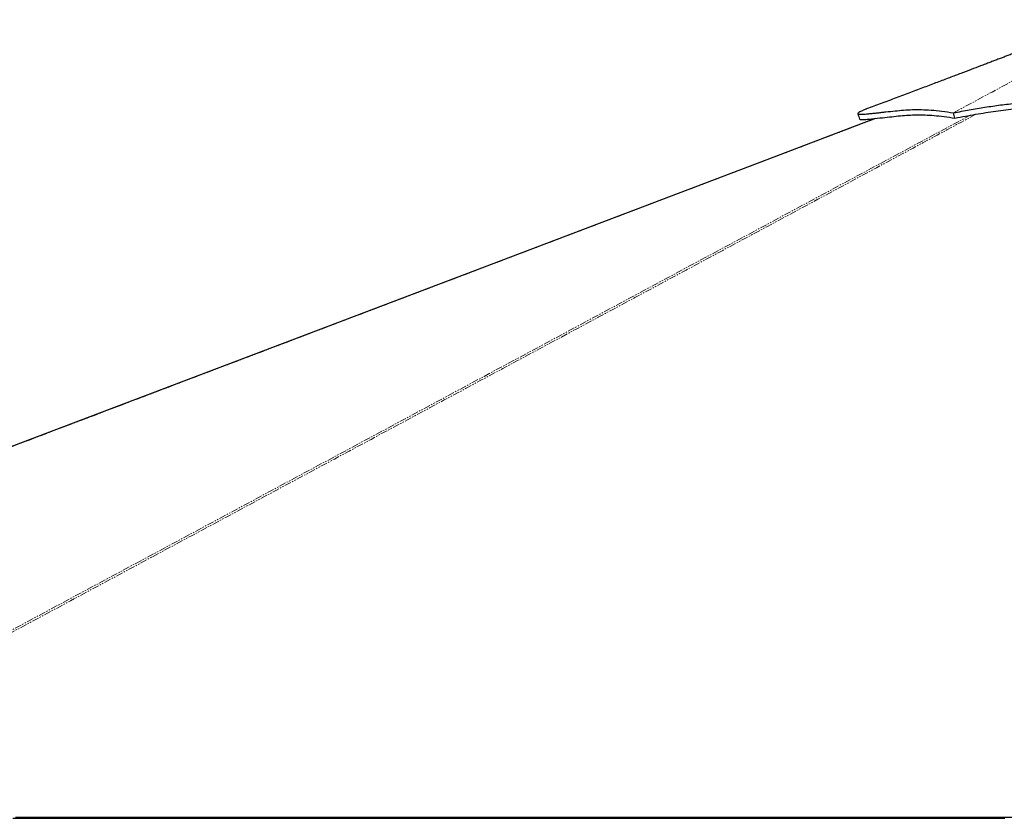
# Paper-space layout 'Wall Base Bracket' of a CAD drawing. Header units: millimetres. Extents: x 245 to 9339, y 492 to 8064.
# Tile 48 of 57: x 6255 to 7171, y 2839 to 3582. Entities that reach past the tile are written whole.
import ezdxf

# ---------------------------------------------------------------- set-up
doc = ezdxf.new("R2010")
doc.units = ezdxf.units.MM
doc.linetypes.add('PHANTOM', pattern=[12.7, 6.35, -1.27, 1.27, -1.27, 1.27, -1.27])

psp = doc.layouts.new('Wall Base Bracket')

# ---------------------------------------------------------------- linework, layer by layer
at = {"color": 7, "linetype": 'Continuous', "lineweight": 25}
psp.add_line((7125.18, 3490.47), (7123.89, 3495.4), dxfattribs=at)
at = {"color": 8, "linetype": 'PHANTOM', "lineweight": 18, "flags": 128}
psp.add_lwpolyline([(5959.59, 2859.36), (6686.9, 3250.08), (6786.94, 3303.82), (6886.98, 3357.57), (6987.02, 3411.31), (7087.08, 3465.06), (7139.19, 3493.06)], dxfattribs=at)
at = {"color": 7, "linetype": 'Continuous', "lineweight": 25, "flags": 128}
for points in [[(7050.95, 3490.1), (6949.96, 3451.73), (6720.6, 3364.59), (6311.04, 3209), (5789.78, 3010.99)], [(6248.38, 2838.73), (6256.13, 2838.73), (6260.01, 2838.73), (6267.77, 2838.73), (6271.65, 2838.73), (6275.53, 2838.73), (6283.29, 2838.73), (6287.17, 2838.73), (6294.93, 2838.73), (6298.81, 2838.73), (6306.57, 2838.73), (6310.45, 2838.73), (6318.2, 2838.73), (6322.08, 2838.73), (6325.96, 2838.73), (6333.72, 2838.73), (6337.6, 2838.73), (6345.36, 2838.73), (6349.24, 2838.73), (6357, 2838.73), (6360.88, 2838.73), (6368.64, 2838.73), (6372.52, 2838.73), (6376.4, 2838.73), (6384.15, 2838.73), (6388.03, 2838.73), (6395.79, 2838.73), (6399.67, 2838.73), (6407.43, 2838.73), (6411.31, 2838.73), (6415.19, 2838.73), (6422.95, 2838.73), (6426.83, 2838.73), (6434.59, 2838.73), (6438.47, 2838.73), (6446.22, 2838.73), (6450.1, 2838.73), (6457.86, 2838.73), (6461.74, 2838.73), (6465.62, 2838.73), (6473.38, 2838.73), (6477.26, 2838.73), (6485.02, 2838.73), (6488.9, 2838.73), (6496.66, 2838.73), (6500.54, 2838.73), (6508.29, 2838.73), (6512.17, 2838.73), (6516.05, 2838.73), (6523.81, 2838.73), (6527.69, 2838.73), (6535.45, 2838.73), (6539.33, 2838.73), (6547.09, 2838.73), (6550.97, 2838.73), (6558.73, 2838.73), (6562.61, 2838.73), (6566.49, 2838.73), (6574.24, 2838.73), (6578.12, 2838.73), (6585.88, 2838.73), (6589.76, 2838.73), (6597.52, 2838.73), (6601.4, 2838.73), (6605.28, 2838.73), (6613.04, 2838.73), (6616.92, 2838.73), (6624.68, 2838.73), (6628.56, 2838.73), (6636.31, 2838.73), (6640.19, 2838.73), (6647.95, 2838.73), (6651.83, 2838.73), (6655.71, 2838.73), (6663.47, 2838.73), (6667.35, 2838.73), (6675.11, 2838.73), (6678.99, 2838.73), (6686.75, 2838.73), (6690.63, 2838.73), (6698.38, 2838.73), (6702.26, 2838.73), (6706.14, 2838.73), (6713.9, 2838.73), (6717.78, 2838.73), (6725.54, 2838.73), (6729.42, 2838.73), (6737.18, 2838.73), (6741.06, 2838.73), (6748.82, 2838.73), (6752.7, 2838.73), (6756.58, 2838.73), (6764.33, 2838.73), (6768.21, 2838.73), (6775.97, 2838.73), (6779.85, 2838.73), (6787.61, 2838.73), (6791.49, 2838.73), (6795.37, 2838.73), (6803.13, 2838.73), (6807.01, 2838.73), (6814.77, 2838.73), (6818.65, 2838.73), (6826.4, 2838.73), (6830.28, 2838.73), (6838.04, 2838.73), (6841.92, 2838.73), (6845.8, 2838.73), (6853.56, 2838.73), (6857.44, 2838.73), (6865.2, 2838.73), (6869.08, 2838.73), (6876.84, 2838.73), (6880.72, 2838.73), (6888.47, 2838.73), (6892.35, 2838.73), (6896.23, 2838.73), (6903.99, 2838.73), (6907.87, 2838.73), (6915.63, 2838.73), (6919.51, 2838.73), (6927.27, 2838.73), (6931.15, 2838.73), (6938.91, 2838.73), (6942.79, 2838.73), (6946.67, 2838.73), (6954.42, 2838.73), (6958.3, 2838.73), (6966.06, 2838.73), (6969.94, 2838.73), (6977.7, 2838.73), (6981.58, 2838.73), (6985.46, 2838.73), (6993.22, 2838.73), (6997.1, 2838.73), (7004.86, 2838.73), (7008.74, 2838.73), (7016.49, 2838.73), (7020.37, 2838.73), (7028.13, 2838.73), (7032.01, 2838.73), (7035.89, 2838.73), (7043.65, 2838.73), (7047.53, 2838.73), (7055.29, 2838.73), (7059.17, 2838.73), (7066.93, 2838.73), (7070.81, 2838.73), (7078.56, 2838.73), (7082.44, 2838.73), (7086.32, 2838.73), (7094.08, 2838.73), (7097.96, 2838.73), (7105.72, 2838.73), (7109.6, 2838.73), (7117.36, 2838.73), (7121.24, 2838.73), (7129, 2838.73), (7132.88, 2838.73), (7136.75, 2838.73), (7144.51, 2838.73), (7148.39, 2838.73), (7156.15, 2838.73), (7160.03, 2838.73), (7167.79, 2838.73), (7171.67, 2838.73)], [(6250.89, 2839.71), (6254.77, 2839.71), (6258.65, 2839.71), (6266.41, 2839.71), (6270.28, 2839.71), (6278.04, 2839.71), (6281.92, 2839.71), (6289.68, 2839.71), (6293.56, 2839.71), (6301.32, 2839.71), (6305.2, 2839.71), (6309.08, 2839.71), (6316.84, 2839.71), (6320.72, 2839.71), (6328.48, 2839.71), (6332.35, 2839.71), (6340.11, 2839.71), (6343.99, 2839.71), (6351.75, 2839.71), (6355.63, 2839.71), (6359.51, 2839.71), (6367.27, 2839.71), (6371.15, 2839.71), (6378.91, 2839.71), (6382.79, 2839.71), (6390.55, 2839.71), (6394.42, 2839.71), (6398.3, 2839.71), (6406.06, 2839.71), (6409.94, 2839.71), (6417.7, 2839.71), (6421.58, 2839.71), (6429.34, 2839.71), (6433.22, 2839.71), (6440.98, 2839.71), (6444.86, 2839.71), (6448.74, 2839.71), (6456.5, 2839.71), (6460.37, 2839.71), (6468.13, 2839.71), (6472.01, 2839.71), (6479.77, 2839.71), (6483.65, 2839.71), (6491.41, 2839.71), (6495.29, 2839.71), (6499.17, 2839.71), (6506.93, 2839.71), (6510.81, 2839.71), (6518.57, 2839.71), (6522.44, 2839.71), (6530.2, 2839.71), (6534.08, 2839.71), (6541.84, 2839.71), (6545.72, 2839.71), (6549.6, 2839.71), (6557.36, 2839.71), (6561.24, 2839.71), (6569, 2839.71), (6572.88, 2839.71), (6580.64, 2839.71), (6584.51, 2839.71), (6588.39, 2839.71), (6596.15, 2839.71), (6600.03, 2839.71), (6607.79, 2839.71), (6611.67, 2839.71), (6619.43, 2839.71), (6623.31, 2839.71), (6631.07, 2839.71), (6634.95, 2839.71), (6638.83, 2839.71), (6646.58, 2839.71), (6650.46, 2839.71), (6658.22, 2839.71), (6662.1, 2839.71), (6669.86, 2839.71), (6673.74, 2839.71), (6681.5, 2839.71), (6685.38, 2839.71), (6689.26, 2839.71), (6697.02, 2839.71), (6700.9, 2839.71), (6708.66, 2839.71), (6712.53, 2839.71), (6720.29, 2839.71), (6724.17, 2839.71), (6731.93, 2839.71), (6735.81, 2839.71), (6739.69, 2839.71), (6747.45, 2839.71), (6751.33, 2839.71), (6759.09, 2839.71), (6762.97, 2839.71), (6770.73, 2839.71), (6774.6, 2839.71), (6778.48, 2839.71), (6786.24, 2839.71), (6790.12, 2839.71), (6797.88, 2839.71), (6801.76, 2839.71), (6809.52, 2839.71), (6813.4, 2839.71), (6821.16, 2839.71), (6825.04, 2839.71), (6828.92, 2839.71), (6836.67, 2839.71), (6840.55, 2839.71), (6848.31, 2839.71), (6852.19, 2839.71), (6859.95, 2839.71), (6863.83, 2839.71), (6871.59, 2839.71), (6875.47, 2839.71), (6879.35, 2839.71), (6887.11, 2839.71), (6890.99, 2839.71), (6898.74, 2839.71), (6902.62, 2839.71), (6910.38, 2839.71), (6914.26, 2839.71), (6922.02, 2839.71), (6925.9, 2839.71), (6929.78, 2839.71), (6937.54, 2839.71), (6941.42, 2839.71), (6949.18, 2839.71), (6953.06, 2839.71), (6960.81, 2839.71), (6964.69, 2839.71), (6968.57, 2839.71), (6976.33, 2839.71), (6980.21, 2839.71), (6987.97, 2839.71), (6991.85, 2839.71), (6999.61, 2839.71), (7003.49, 2839.71), (7011.25, 2839.71), (7015.13, 2839.71), (7019.01, 2839.71), (7026.76, 2839.71), (7030.64, 2839.71), (7038.4, 2839.71), (7042.28, 2839.71), (7050.04, 2839.71), (7053.92, 2839.71), (7061.68, 2839.71), (7065.56, 2839.71), (7069.44, 2839.71), (7077.2, 2839.71), (7081.08, 2839.71), (7088.83, 2839.71), (7092.71, 2839.71), (7100.47, 2839.71), (7104.35, 2839.71), (7112.11, 2839.71), (7115.99, 2839.71), (7119.87, 2839.71), (7127.63, 2839.71), (7131.51, 2839.71), (7139.27, 2839.71), (7143.15, 2839.71), (7150.9, 2839.71), (7154.78, 2839.71), (7158.66, 2839.71), (7166.42, 2839.71), (7170.3, 2839.71), (7178.06, 2839.71)]]:
    psp.add_lwpolyline(points, dxfattribs=at)
at = {"color": 7, "linetype": 'Continuous', "lineweight": 25}
for points, knots in [([(7261.71, 3582.06), (7257.75, 3580.54), (7249.71, 3577.45), (7237.95, 3572.95), (7226.77, 3568.67), (7216.62, 3564.79), (7207.54, 3561.32), (7199.51, 3558.26), (7192.51, 3555.59), (7186.46, 3553.28), (7181.19, 3551.27), (7176.69, 3549.55), (7172.66, 3548.02), (7168.93, 3546.6), (7165.19, 3545.17), (7161.39, 3543.73), (7157.47, 3542.23), (7153.33, 3540.66), (7147.58, 3538.47), (7140.01, 3535.59), (7130.38, 3531.94), (7119.84, 3527.94), (7108.44, 3523.62), (7096.33, 3519.04), (7083.58, 3514.22), (7070.19, 3509.18), (7056.56, 3504.05), (7047.41, 3500.62), (7042.93, 3498.94)], [0, 0, 0, 0, 0.054153, 0.109857, 0.160875, 0.207202, 0.248864, 0.285283, 0.317292, 0.344939, 0.368268, 0.389589, 0.406613, 0.423504, 0.44062, 0.457953, 0.475669, 0.494607, 0.514879, 0.554549, 0.598519, 0.646797, 0.698947, 0.754622, 0.812662, 0.873951, 0.9384, 1, 1, 1, 1]), ([(7123.89, 3495.4), (7128.79, 3496.32), (7138.68, 3498.19), (7153.15, 3500.65), (7167.65, 3502.77), (7181.18, 3504.29), (7193.84, 3505.26), (7205.62, 3505.72), (7217.62, 3505.7), (7229.3, 3505.16), (7240.6, 3504.13), (7251.41, 3502.69), (7262.19, 3500.95), (7272.85, 3499.11), (7283.32, 3497.31), (7293.56, 3495.74), (7303.5, 3494.54), (7311.63, 3493.93), (7318.01, 3493.76), (7322.8, 3493.82), (7327.45, 3494.09), (7332, 3494.55), (7334.91, 3495.09), (7336.38, 3495.36)], [0, 0, 0, 0, 0.0690088, 0.1392912, 0.2106432, 0.2827427, 0.3397069, 0.3967989, 0.4539505, 0.511196, 0.5602034, 0.6091095, 0.6573544, 0.7048847, 0.7515384, 0.7971517, 0.8416147, 0.8849971, 0.907805, 0.9305036, 0.9532329, 0.9761725, 1, 1, 1, 1]), ([(7125.18, 3490.47), (7128.42, 3491.08), (7134.91, 3492.31), (7144.43, 3494.01), (7153.82, 3495.58), (7166.23, 3497.47), (7178.55, 3498.98), (7190.97, 3500.02), (7200.39, 3500.55), (7209.94, 3500.77), (7218.81, 3500.67), (7226.99, 3500.32), (7234.42, 3499.78), (7242.41, 3498.97), (7250.94, 3497.83), (7261.54, 3496.15), (7273.74, 3494.02), (7286.11, 3491.93), (7297.02, 3490.39), (7306.18, 3489.41), (7314.17, 3488.95), (7320.95, 3488.89), (7326.84, 3489.16), (7332.51, 3489.69), (7336.13, 3490.38), (7337.94, 3490.73)], [0, 0, 0, 0, 0.045549, 0.091192, 0.136752, 0.182314, 0.273633, 0.319448, 0.365295, 0.411284, 0.457353, 0.49155, 0.525923, 0.560293, 0.600769, 0.641256, 0.702603, 0.763951, 0.806243, 0.848517, 0.887196, 0.915178, 0.943155, 0.971571, 1, 1, 1, 1]), ([(7042.94, 3498.92), (7042.45, 3498.74), (7040.73, 3498.12), (7038.49, 3497.16), (7036.4, 3496.14), (7035.12, 3495.36), (7034.55, 3494.73), (7034.82, 3494.33), (7035.73, 3494.1), (7037.55, 3494), (7040.6, 3494.13), (7044.83, 3494.5), (7049.13, 3494.95), (7053.22, 3495.4), (7057.15, 3495.84), (7062.66, 3496.46), (7069.46, 3497.22), (7077.49, 3497.96), (7085.49, 3498.41), (7093.84, 3498.46), (7102.85, 3498), (7112.69, 3497.04), (7120.15, 3495.95), (7123.89, 3495.4)], [0, 0, 0, 0, 0.011373, 0.040194, 0.059471, 0.078792, 0.098126, 0.117367, 0.136476, 0.155459, 0.19235, 0.22896, 0.2653, 0.301604, 0.337953, 0.374349, 0.460362, 0.54673, 0.636858, 0.727353, 0.818126, 0.909055, 1, 1, 1, 1]), ([(7034.72, 3494.54), (7035, 3493.72), (7035.58, 3492.08), (7036.15, 3490.43), (7036.44, 3489.61)], [0, 0, 0, 0, 0.5000035, 1, 1, 1, 1]), ([(7036.45, 3489.66), (7036.45, 3489.64), (7036.42, 3489.47), (7036.99, 3489.3), (7038.17, 3489.15), (7040, 3489.15), (7043.07, 3489.3), (7049.32, 3489.89), (7057.69, 3490.83), (7066.46, 3491.82), (7074.4, 3492.66), (7081.97, 3493.27), (7089.5, 3493.57), (7097.3, 3493.49), (7105.7, 3492.97), (7114.84, 3492.01), (7121.73, 3490.99), (7125.18, 3490.47)], [0, 0, 0, 0, 0.001979, 0.022658, 0.043654, 0.068852, 0.094205, 0.145352, 0.247624, 0.341398, 0.435273, 0.529273, 0.623292, 0.717113, 0.81103, 0.905396, 1, 1, 1, 1])]:
    psp.add_open_spline(points, degree=3, knots=knots, dxfattribs=at)
at = {"color": 8, "linetype": 'PHANTOM', "lineweight": 18}
for points, knots in [([(7123.89, 3495.4), (7162.01, 3516.03), (7210.64, 3542.33), (7262.43, 3570.31), (7277.75, 3578.57), (7282.55, 3581.16), (7284.23, 3582.07)], [0, 0, 0, 0, 0.7139533, 0.9104664, 0.9686056, 1, 1, 1, 1]), ([(7144.73, 3494.05), (7120.71, 3481.13), (7060.35, 3448.66), (6963.58, 3396.65), (6854.48, 3338.02), (6745.36, 3279.39), (6636.24, 3220.77), (6363.45, 3074.2), (6127.02, 2947.18), (5926.96, 2839.71)], [0, 0, 0, 0, 0.059204, 0.148804, 0.238404, 0.328003, 0.417603, 0.507202, 1, 1, 1, 1]), ([(7051.65, 3490.18), (7021.06, 3478.55), (6939.02, 3447.37), (6805.54, 3396.65), (6651.22, 3338.02), (6496.9, 3279.39), (6342.57, 3220.77), (5956.76, 3074.2), (5622.39, 2947.18), (5339.46, 2839.71)], [0, 0, 0, 0, 0.053613, 0.143745, 0.233877, 0.324009, 0.414141, 0.504273, 1, 1, 1, 1])]:
    psp.add_open_spline(points, degree=3, knots=knots, dxfattribs=at)

doc.saveas('drawing.dxf')
